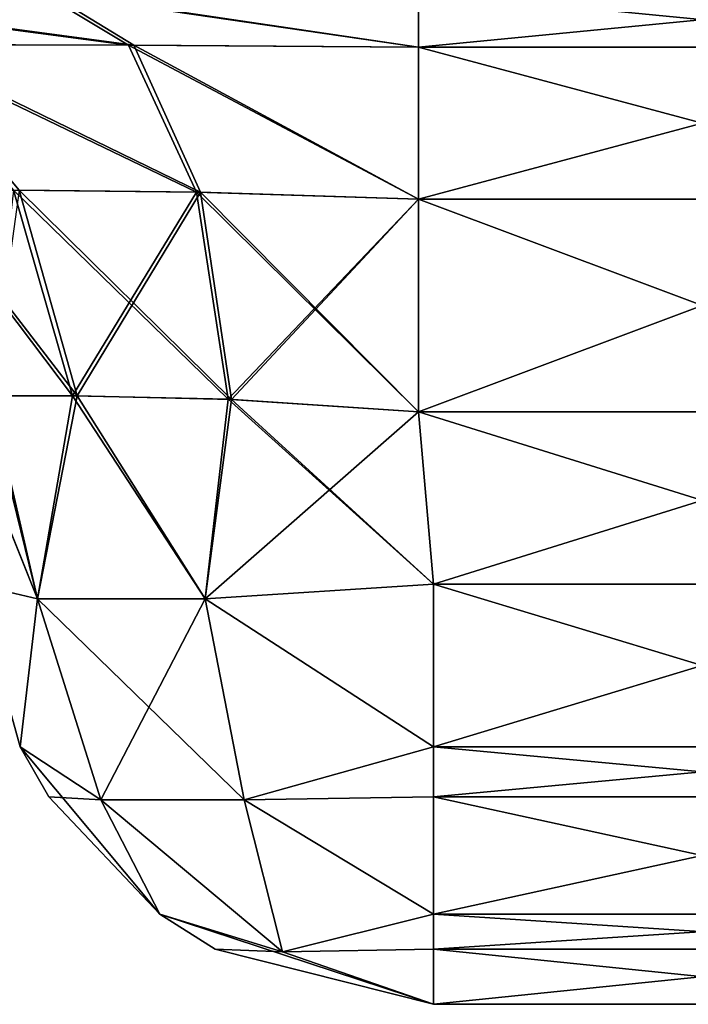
# Model space of a CAD drawing. Header units: millimetres. Extents: x -125 to 125, y -4 to 53.
# Tile 122 of 140: x 122.712 to 123.439, y -3.1 to -2.03. Entities that reach past the tile are written whole.
import ezdxf

# ---------------------------------------------------------------- set-up
doc = ezdxf.new("R2010")
doc.units = ezdxf.units.MM
doc.header["$LTSCALE"] = 65.185185
for name, color, linetype in [('279', 7, 'CONTINUOUS'), ('288', 7, 'CONTINUOUS'), ('300', 7, 'CONTINUOUS'), ('301', 7, 'CONTINUOUS'), ('306', 7, 'CONTINUOUS'), ('307', 7, 'CONTINUOUS'), ('338', 7, 'CONTINUOUS'), ('339', 7, 'CONTINUOUS'), ('342', 7, 'CONTINUOUS'), ('343', 7, 'CONTINUOUS'), ('394', 7, 'CONTINUOUS'), ('395', 7, 'CONTINUOUS'), ('396', 7, 'CONTINUOUS'), ('397', 7, 'CONTINUOUS'), ('398', 7, 'CONTINUOUS'), ('402', 7, 'CONTINUOUS'), ('403', 7, 'CONTINUOUS'), ('404', 7, 'CONTINUOUS'), ('405', 7, 'CONTINUOUS'), ('406', 7, 'CONTINUOUS'), ('485', 7, 'CONTINUOUS'), ('486', 7, 'CONTINUOUS'), ('487', 7, 'CONTINUOUS'), ('489', 7, 'CONTINUOUS'), ('490', 7, 'CONTINUOUS'), ('491', 7, 'CONTINUOUS'), ('495', 7, 'CONTINUOUS'), ('496', 7, 'CONTINUOUS'), ('497', 7, 'CONTINUOUS'), ('499', 7, 'CONTINUOUS'), ('500', 7, 'CONTINUOUS'), ('501', 7, 'CONTINUOUS')]:
    doc.layers.add(name, color=color, linetype=linetype)

msp = doc.modelspace()

# ---------------------------------------------------------------- linework, layer by layer
at = {"layer": '279', "color": 7, "linetype": 'Continuous'}
for points in [[(123.7456, -3.1, -41.0418), (123.7456, -3.1, -38.9582), (123.1619, -3.1, -41.0418), (123.7456, -3.1, -41.0418)], [(123.1619, -3.1, -41.0418), (123.7456, -3.1, -38.9582), (123.1619, -3.1, -38.9582), (123.1619, -3.1, -41.0418)]]:
    msp.add_3dface(points, dxfattribs=at)
at = {"layer": '288', "color": 7, "linetype": 'Continuous'}
for points in [[(123.7456, -3.1, 38.9582), (123.7456, -3.1, 41.0418), (123.1619, -3.1, 38.9582), (123.7456, -3.1, 38.9582)], [(123.1619, -3.1, 38.9582), (123.7456, -3.1, 41.0418), (123.1619, -3.1, 41.0418), (123.1619, -3.1, 38.9582)]]:
    msp.add_3dface(points, dxfattribs=at)
at = {"layer": '300', "color": 7, "linetype": 'Continuous'}
for points in [[(123.1619, -2.6436, -38.4601), (123.7456, -2.6436, -38.4601), (123.1456, -2.4564, -38.4437), (123.1619, -2.6436, -38.4601)], [(123.7456, -2.6436, -38.4601), (123.762, -2.4564, -38.4437), (123.1456, -2.4564, -38.4437), (123.7456, -2.6436, -38.4601)]]:
    msp.add_3dface(points, dxfattribs=at)
at = {"layer": '301', "color": 7, "linetype": 'Continuous'}
for points in [[(123.1619, -2.6436, -41.5399), (123.1456, -2.4564, -41.5563), (123.762, -2.4564, -41.5563), (123.1619, -2.6436, -41.5399)], [(123.7456, -2.6436, -41.5399), (123.1619, -2.6436, -41.5399), (123.762, -2.4564, -41.5563), (123.7456, -2.6436, -41.5399)]]:
    msp.add_3dface(points, dxfattribs=at)
at = {"layer": '306', "color": 7, "linetype": 'Continuous'}
for points in [[(123.1619, -2.6436, 38.4601), (123.1456, -2.4564, 38.4437), (123.762, -2.4564, 38.4437), (123.1619, -2.6436, 38.4601)], [(123.7456, -2.6436, 38.4601), (123.1619, -2.6436, 38.4601), (123.762, -2.4564, 38.4437), (123.7456, -2.6436, 38.4601)]]:
    msp.add_3dface(points, dxfattribs=at)
at = {"layer": '307', "color": 7, "linetype": 'Continuous'}
for points in [[(123.7456, -2.6436, 41.5399), (123.762, -2.4564, 41.5563), (123.1456, -2.4564, 41.5563), (123.7456, -2.6436, 41.5399)], [(123.1619, -2.6436, 41.5399), (123.7456, -2.6436, 41.5399), (123.1456, -2.4564, 41.5563), (123.1619, -2.6436, 41.5399)]]:
    msp.add_3dface(points, dxfattribs=at)
at = {"layer": '338', "color": 7, "linetype": 'Continuous'}
for points in [[(122.7318, -2.6593, -41.2898), (122.6638, -2.6436, -41.0418), (122.6798, -2.4386, -41.2409), (122.7318, -2.6593, -41.2898)], [(122.7749, -2.4387, -41.3947), (122.7318, -2.6593, -41.2898), (122.6798, -2.4386, -41.2409), (122.7749, -2.4387, -41.3947)], [(122.914, -2.6593, -41.4719), (122.7318, -2.6593, -41.2898), (122.7749, -2.4387, -41.3947), (122.914, -2.6593, -41.4719)], [(122.9426, -2.4427, -41.515), (122.914, -2.6593, -41.4719), (122.7749, -2.4387, -41.3947), (122.9426, -2.4427, -41.515)], [(123.1456, -2.4564, -41.5563), (122.914, -2.6593, -41.4719), (122.9426, -2.4427, -41.515), (123.1456, -2.4564, -41.5563)], [(123.1456, -2.4564, -41.5563), (123.1619, -2.6436, -41.5399), (122.914, -2.6593, -41.4719), (123.1456, -2.4564, -41.5563)]]:
    msp.add_3dface(points, dxfattribs=at)
at = {"layer": '339', "color": 7, "linetype": 'Continuous'}
for points in [[(122.6467, -2.4475, -38.941), (122.7318, -2.6593, -38.7102), (122.6774, -2.4391, -38.7656), (122.6467, -2.4475, -38.941)], [(122.6774, -2.4391, -38.7656), (122.7318, -2.6593, -38.7102), (122.6796, -2.4391, -38.7598), (122.6774, -2.4391, -38.7656)], [(122.6796, -2.4391, -38.7598), (122.7318, -2.6593, -38.7102), (122.7696, -2.4387, -38.6112), (122.6796, -2.4391, -38.7598)], [(122.7318, -2.6593, -38.7102), (122.914, -2.6593, -38.5281), (122.7696, -2.4387, -38.6112), (122.7318, -2.6593, -38.7102)], [(122.7696, -2.4387, -38.6112), (122.914, -2.6593, -38.5281), (122.939, -2.4425, -38.4866), (122.7696, -2.4387, -38.6112)], [(122.6467, -2.4475, -38.941), (122.6638, -2.6436, -38.9582), (122.7318, -2.6593, -38.7102), (122.6467, -2.4475, -38.941)], [(122.914, -2.6593, -38.5281), (123.1619, -2.6436, -38.4601), (122.939, -2.4425, -38.4866), (122.914, -2.6593, -38.5281)], [(123.1619, -2.6436, -38.4601), (123.1456, -2.4564, -38.4437), (122.939, -2.4425, -38.4866), (123.1619, -2.6436, -38.4601)]]:
    msp.add_3dface(points, dxfattribs=at)
at = {"layer": '342', "color": 7, "linetype": 'Continuous'}
for points in [[(122.7318, -2.6593, 38.7102), (122.6638, -2.6436, 38.9582), (122.6781, -2.4391, 38.7637), (122.7318, -2.6593, 38.7102)], [(122.7696, -2.4387, 38.6112), (122.7318, -2.6593, 38.7102), (122.6781, -2.4391, 38.7637), (122.7696, -2.4387, 38.6112)], [(122.914, -2.6593, 38.5281), (122.7318, -2.6593, 38.7102), (122.7696, -2.4387, 38.6112), (122.914, -2.6593, 38.5281)], [(122.939, -2.4425, 38.4866), (122.914, -2.6593, 38.5281), (122.7696, -2.4387, 38.6112), (122.939, -2.4425, 38.4866)], [(123.1456, -2.4564, 38.4437), (122.914, -2.6593, 38.5281), (122.939, -2.4425, 38.4866), (123.1456, -2.4564, 38.4437)], [(123.1456, -2.4564, 38.4437), (123.1619, -2.6436, 38.4601), (122.914, -2.6593, 38.5281), (123.1456, -2.4564, 38.4437)]]:
    msp.add_3dface(points, dxfattribs=at)
at = {"layer": '343', "color": 7, "linetype": 'Continuous'}
for points in [[(122.6466, -2.447, 41.059), (122.7318, -2.6593, 41.2898), (122.6787, -2.4386, 41.238), (122.6466, -2.447, 41.059)], [(122.6787, -2.4386, 41.238), (122.7318, -2.6593, 41.2898), (122.6808, -2.4386, 41.2435), (122.6787, -2.4386, 41.238)], [(122.6808, -2.4386, 41.2435), (122.7318, -2.6593, 41.2898), (122.7749, -2.4387, 41.3947), (122.6808, -2.4386, 41.2435)], [(122.7318, -2.6593, 41.2898), (122.914, -2.6593, 41.4719), (122.7749, -2.4387, 41.3947), (122.7318, -2.6593, 41.2898)], [(122.7749, -2.4387, 41.3947), (122.914, -2.6593, 41.4719), (122.9426, -2.4427, 41.515), (122.7749, -2.4387, 41.3947)], [(122.6466, -2.447, 41.059), (122.6638, -2.6436, 41.0418), (122.7318, -2.6593, 41.2898), (122.6466, -2.447, 41.059)], [(122.914, -2.6593, 41.4719), (123.1619, -2.6436, 41.5399), (122.9426, -2.4427, 41.515), (122.914, -2.6593, 41.4719)], [(123.1619, -2.6436, 41.5399), (123.1456, -2.4564, 41.5563), (122.9426, -2.4427, 41.515), (123.1619, -2.6436, 41.5399)]]:
    msp.add_3dface(points, dxfattribs=at)
at = {"layer": '394', "color": 7, "linetype": 'Continuous'}
for points in [[(123.1619, -2.6436, -41.5399), (123.7456, -2.6436, -41.5399), (123.7456, -2.8201, -41.4908), (123.1619, -2.6436, -41.5399)], [(123.1619, -2.6436, -41.5399), (123.7456, -2.8201, -41.4908), (123.1619, -2.8201, -41.4908), (123.1619, -2.6436, -41.5399)], [(123.7456, -2.8201, -41.4908), (123.7456, -2.8747, -41.4596), (123.1619, -2.8201, -41.4908), (123.7456, -2.8201, -41.4908)], [(123.1619, -2.8201, -41.4908), (123.7456, -2.8747, -41.4596), (123.1619, -2.8747, -41.4596), (123.1619, -2.8201, -41.4908)], [(123.7456, -2.8747, -41.4596), (123.7456, -3.0021, -41.3391), (123.1619, -2.8747, -41.4596), (123.7456, -2.8747, -41.4596)], [(123.1619, -2.8747, -41.4596), (123.7456, -3.0021, -41.3391), (123.1619, -3.0021, -41.3391), (123.1619, -2.8747, -41.4596)], [(123.1619, -3.0021, -41.3391), (123.7456, -3.0401, -41.2791), (123.1619, -3.0401, -41.2791), (123.1619, -3.0021, -41.3391)], [(123.7456, -3.0021, -41.3391), (123.7456, -3.0401, -41.2791), (123.1619, -3.0021, -41.3391), (123.7456, -3.0021, -41.3391)], [(123.7456, -3.0401, -41.2791), (123.7456, -3.1, -41.0418), (123.1619, -3.0401, -41.2791), (123.7456, -3.0401, -41.2791)], [(123.7456, -3.1, -41.0418), (123.1619, -3.1, -41.0418), (123.1619, -3.0401, -41.2791), (123.7456, -3.1, -41.0418)]]:
    msp.add_3dface(points, dxfattribs=at)
at = {"layer": '395', "color": 7, "linetype": 'Continuous'}
for points in [[(122.6638, -2.6436, -41.0418), (122.7318, -2.6593, -41.2898), (122.713, -2.8201, -41.0418), (122.6638, -2.6436, -41.0418)], [(122.914, -2.6593, -41.4719), (123.1619, -2.6436, -41.5399), (123.1619, -2.8201, -41.4908), (122.914, -2.6593, -41.4719)], [(122.713, -2.8201, -41.0418), (122.7318, -2.6593, -41.2898), (122.8005, -2.8777, -41.2475), (122.713, -2.8201, -41.0418)], [(122.7318, -2.6593, -41.2898), (122.914, -2.6593, -41.4719), (122.8005, -2.8777, -41.2475), (122.7318, -2.6593, -41.2898)], [(122.8005, -2.8777, -41.2475), (122.914, -2.6593, -41.4719), (122.9563, -2.8777, -41.4032), (122.8005, -2.8777, -41.2475)], [(122.914, -2.6593, -41.4719), (123.1619, -2.8201, -41.4908), (122.9563, -2.8777, -41.4032), (122.914, -2.6593, -41.4719)], [(122.713, -2.8201, -41.0418), (122.8005, -2.8777, -41.2475), (122.7442, -2.8747, -41.0418), (122.713, -2.8201, -41.0418)], [(123.1619, -2.8201, -41.4908), (123.1619, -3.0021, -41.3391), (122.9563, -2.8777, -41.4032), (123.1619, -2.8201, -41.4908)], [(123.1619, -2.8201, -41.4908), (123.1619, -2.8747, -41.4596), (123.1619, -3.0021, -41.3391), (123.1619, -2.8201, -41.4908)], [(122.8005, -2.8777, -41.2475), (122.8647, -3.0021, -41.0418), (122.7442, -2.8747, -41.0418), (122.8005, -2.8777, -41.2475)], [(122.8005, -2.8777, -41.2475), (122.9563, -2.8777, -41.4032), (122.998, -3.043, -41.2058), (122.8005, -2.8777, -41.2475)], [(122.8005, -2.8777, -41.2475), (122.998, -3.043, -41.2058), (122.8647, -3.0021, -41.0418), (122.8005, -2.8777, -41.2475)], [(122.9563, -2.8777, -41.4032), (123.1619, -3.0021, -41.3391), (122.998, -3.043, -41.2058), (122.9563, -2.8777, -41.4032)], [(122.8647, -3.0021, -41.0418), (122.998, -3.043, -41.2058), (122.9246, -3.0401, -41.0418), (122.8647, -3.0021, -41.0418)], [(123.1619, -3.0021, -41.3391), (123.1619, -3.1, -41.0418), (122.998, -3.043, -41.2058), (123.1619, -3.0021, -41.3391)], [(123.1619, -3.1, -41.0418), (123.1619, -3.0021, -41.3391), (123.1619, -3.0401, -41.2791), (123.1619, -3.1, -41.0418)], [(122.998, -3.043, -41.2058), (123.1619, -3.1, -41.0418), (122.9246, -3.0401, -41.0418), (122.998, -3.043, -41.2058)]]:
    msp.add_3dface(points, dxfattribs=at)
at = {"layer": '396', "color": 7, "linetype": 'Continuous'}
for points in [[(122.6638, -2.6436, -38.9582), (122.6638, -2.6436, -41.0418), (122.713, -2.8201, -41.0418), (122.6638, -2.6436, -38.9582)], [(122.6638, -2.6436, -38.9582), (122.713, -2.8201, -41.0418), (122.713, -2.8201, -38.9582), (122.6638, -2.6436, -38.9582)], [(122.713, -2.8201, -38.9582), (122.7442, -2.8747, -41.0418), (122.7442, -2.8747, -38.9582), (122.713, -2.8201, -38.9582)], [(122.713, -2.8201, -41.0418), (122.7442, -2.8747, -41.0418), (122.713, -2.8201, -38.9582), (122.713, -2.8201, -41.0418)], [(122.7442, -2.8747, -38.9582), (122.8647, -3.0021, -41.0418), (122.8647, -3.0021, -38.9582), (122.7442, -2.8747, -38.9582)], [(122.7442, -2.8747, -41.0418), (122.8647, -3.0021, -41.0418), (122.7442, -2.8747, -38.9582), (122.7442, -2.8747, -41.0418)], [(122.8647, -3.0021, -38.9582), (122.9246, -3.0401, -41.0418), (122.9246, -3.0401, -38.9582), (122.8647, -3.0021, -38.9582)], [(122.8647, -3.0021, -41.0418), (122.9246, -3.0401, -41.0418), (122.8647, -3.0021, -38.9582), (122.8647, -3.0021, -41.0418)], [(123.1619, -3.1, -41.0418), (123.1619, -3.1, -38.9582), (122.9246, -3.0401, -38.9582), (123.1619, -3.1, -41.0418)], [(122.9246, -3.0401, -41.0418), (123.1619, -3.1, -41.0418), (122.9246, -3.0401, -38.9582), (122.9246, -3.0401, -41.0418)]]:
    msp.add_3dface(points, dxfattribs=at)
at = {"layer": '397', "color": 7, "linetype": 'Continuous'}
for points in [[(122.7318, -2.6593, -38.7102), (122.6638, -2.6436, -38.9582), (122.713, -2.8201, -38.9582), (122.7318, -2.6593, -38.7102)], [(123.1619, -2.6436, -38.4601), (122.914, -2.6593, -38.5281), (123.1619, -2.8201, -38.5092), (123.1619, -2.6436, -38.4601)], [(122.7318, -2.6593, -38.7102), (122.713, -2.8201, -38.9582), (122.8005, -2.8777, -38.7525), (122.7318, -2.6593, -38.7102)], [(122.9563, -2.8777, -38.5968), (122.7318, -2.6593, -38.7102), (122.8005, -2.8777, -38.7525), (122.9563, -2.8777, -38.5968)], [(122.914, -2.6593, -38.5281), (122.7318, -2.6593, -38.7102), (122.9563, -2.8777, -38.5968), (122.914, -2.6593, -38.5281)], [(123.1619, -2.8201, -38.5092), (122.914, -2.6593, -38.5281), (122.9563, -2.8777, -38.5968), (123.1619, -2.8201, -38.5092)], [(122.713, -2.8201, -38.9582), (122.7442, -2.8747, -38.9582), (122.8647, -3.0021, -38.9582), (122.713, -2.8201, -38.9582)], [(122.713, -2.8201, -38.9582), (122.8647, -3.0021, -38.9582), (122.8005, -2.8777, -38.7525), (122.713, -2.8201, -38.9582)], [(123.1619, -2.8201, -38.5092), (122.9563, -2.8777, -38.5968), (123.1619, -2.8747, -38.5404), (123.1619, -2.8201, -38.5092)], [(122.9563, -2.8777, -38.5968), (122.8005, -2.8777, -38.7525), (122.998, -3.043, -38.7942), (122.9563, -2.8777, -38.5968)], [(122.8005, -2.8777, -38.7525), (122.8647, -3.0021, -38.9582), (122.998, -3.043, -38.7942), (122.8005, -2.8777, -38.7525)], [(122.9563, -2.8777, -38.5968), (123.1619, -3.0021, -38.6609), (123.1619, -2.8747, -38.5404), (122.9563, -2.8777, -38.5968)], [(122.9563, -2.8777, -38.5968), (122.998, -3.043, -38.7942), (123.1619, -3.0021, -38.6609), (122.9563, -2.8777, -38.5968)], [(123.1619, -3.1, -38.9582), (122.8647, -3.0021, -38.9582), (122.9246, -3.0401, -38.9582), (123.1619, -3.1, -38.9582)], [(122.8647, -3.0021, -38.9582), (123.1619, -3.1, -38.9582), (122.998, -3.043, -38.7942), (122.8647, -3.0021, -38.9582)], [(123.1619, -3.0021, -38.6609), (122.998, -3.043, -38.7942), (123.1619, -3.0401, -38.7209), (123.1619, -3.0021, -38.6609)], [(122.998, -3.043, -38.7942), (123.1619, -3.1, -38.9582), (123.1619, -3.0401, -38.7209), (122.998, -3.043, -38.7942)]]:
    msp.add_3dface(points, dxfattribs=at)
at = {"layer": '398', "color": 7, "linetype": 'Continuous'}
for points in [[(123.7456, -2.6436, -38.4601), (123.1619, -2.8201, -38.5092), (123.7456, -2.8201, -38.5092), (123.7456, -2.6436, -38.4601)], [(123.7456, -2.6436, -38.4601), (123.1619, -2.6436, -38.4601), (123.1619, -2.8201, -38.5092), (123.7456, -2.6436, -38.4601)], [(123.7456, -2.8201, -38.5092), (123.1619, -2.8747, -38.5404), (123.7456, -2.8747, -38.5404), (123.7456, -2.8201, -38.5092)], [(123.1619, -2.8201, -38.5092), (123.1619, -2.8747, -38.5404), (123.7456, -2.8201, -38.5092), (123.1619, -2.8201, -38.5092)], [(123.7456, -2.8747, -38.5404), (123.1619, -3.0021, -38.6609), (123.7456, -3.0021, -38.6609), (123.7456, -2.8747, -38.5404)], [(123.1619, -2.8747, -38.5404), (123.1619, -3.0021, -38.6609), (123.7456, -2.8747, -38.5404), (123.1619, -2.8747, -38.5404)], [(123.7456, -3.0021, -38.6609), (123.1619, -3.0401, -38.7209), (123.7456, -3.0401, -38.7209), (123.7456, -3.0021, -38.6609)], [(123.1619, -3.0021, -38.6609), (123.1619, -3.0401, -38.7209), (123.7456, -3.0021, -38.6609), (123.1619, -3.0021, -38.6609)], [(123.1619, -3.1, -38.9582), (123.7456, -3.1, -38.9582), (123.7456, -3.0401, -38.7209), (123.1619, -3.1, -38.9582)], [(123.1619, -3.0401, -38.7209), (123.1619, -3.1, -38.9582), (123.7456, -3.0401, -38.7209), (123.1619, -3.0401, -38.7209)]]:
    msp.add_3dface(points, dxfattribs=at)
at = {"layer": '402', "color": 7, "linetype": 'Continuous'}
for points in [[(123.1619, -2.6436, 38.4601), (123.7456, -2.6436, 38.4601), (123.7456, -2.8201, 38.5092), (123.1619, -2.6436, 38.4601)], [(123.1619, -2.6436, 38.4601), (123.7456, -2.8201, 38.5092), (123.1619, -2.8201, 38.5092), (123.1619, -2.6436, 38.4601)], [(123.1619, -2.8201, 38.5092), (123.7456, -2.8747, 38.5404), (123.1619, -2.8747, 38.5404), (123.1619, -2.8201, 38.5092)], [(123.7456, -2.8201, 38.5092), (123.7456, -2.8747, 38.5404), (123.1619, -2.8201, 38.5092), (123.7456, -2.8201, 38.5092)], [(123.7456, -2.8747, 38.5404), (123.7456, -3.0021, 38.6609), (123.1619, -2.8747, 38.5404), (123.7456, -2.8747, 38.5404)], [(123.1619, -2.8747, 38.5404), (123.7456, -3.0021, 38.6609), (123.1619, -3.0021, 38.6609), (123.1619, -2.8747, 38.5404)], [(123.7456, -3.0021, 38.6609), (123.7456, -3.0401, 38.7209), (123.1619, -3.0021, 38.6609), (123.7456, -3.0021, 38.6609)], [(123.1619, -3.0021, 38.6609), (123.7456, -3.0401, 38.7209), (123.1619, -3.0401, 38.7209), (123.1619, -3.0021, 38.6609)], [(123.7456, -3.0401, 38.7209), (123.7456, -3.1, 38.9582), (123.1619, -3.0401, 38.7209), (123.7456, -3.0401, 38.7209)], [(123.7456, -3.1, 38.9582), (123.1619, -3.1, 38.9582), (123.1619, -3.0401, 38.7209), (123.7456, -3.1, 38.9582)]]:
    msp.add_3dface(points, dxfattribs=at)
at = {"layer": '403', "color": 7, "linetype": 'Continuous'}
for points in [[(122.6638, -2.6436, 38.9582), (122.7318, -2.6593, 38.7102), (122.713, -2.8201, 38.9582), (122.6638, -2.6436, 38.9582)], [(122.914, -2.6593, 38.5281), (123.1619, -2.6436, 38.4601), (123.1619, -2.8201, 38.5092), (122.914, -2.6593, 38.5281)], [(122.713, -2.8201, 38.9582), (122.7318, -2.6593, 38.7102), (122.8005, -2.8777, 38.7525), (122.713, -2.8201, 38.9582)], [(122.7318, -2.6593, 38.7102), (122.914, -2.6593, 38.5281), (122.8005, -2.8777, 38.7525), (122.7318, -2.6593, 38.7102)], [(122.8005, -2.8777, 38.7525), (122.914, -2.6593, 38.5281), (122.9563, -2.8777, 38.5968), (122.8005, -2.8777, 38.7525)], [(122.914, -2.6593, 38.5281), (123.1619, -2.8201, 38.5092), (122.9563, -2.8777, 38.5968), (122.914, -2.6593, 38.5281)], [(122.713, -2.8201, 38.9582), (122.8005, -2.8777, 38.7525), (122.7442, -2.8747, 38.9582), (122.713, -2.8201, 38.9582)], [(123.1619, -2.8201, 38.5092), (123.1619, -3.0021, 38.6609), (122.9563, -2.8777, 38.5968), (123.1619, -2.8201, 38.5092)], [(123.1619, -2.8201, 38.5092), (123.1619, -2.8747, 38.5404), (123.1619, -3.0021, 38.6609), (123.1619, -2.8201, 38.5092)], [(122.8005, -2.8777, 38.7525), (122.8647, -3.0021, 38.9582), (122.7442, -2.8747, 38.9582), (122.8005, -2.8777, 38.7525)], [(122.8005, -2.8777, 38.7525), (122.998, -3.043, 38.7942), (122.8647, -3.0021, 38.9582), (122.8005, -2.8777, 38.7525)], [(122.8005, -2.8777, 38.7525), (122.9563, -2.8777, 38.5968), (122.998, -3.043, 38.7942), (122.8005, -2.8777, 38.7525)], [(122.9563, -2.8777, 38.5968), (123.1619, -3.0021, 38.6609), (122.998, -3.043, 38.7942), (122.9563, -2.8777, 38.5968)], [(122.8647, -3.0021, 38.9582), (122.998, -3.043, 38.7942), (122.9246, -3.0401, 38.9582), (122.8647, -3.0021, 38.9582)], [(123.1619, -3.0021, 38.6609), (123.1619, -3.1, 38.9582), (122.998, -3.043, 38.7942), (123.1619, -3.0021, 38.6609)], [(123.1619, -3.1, 38.9582), (123.1619, -3.0021, 38.6609), (123.1619, -3.0401, 38.7209), (123.1619, -3.1, 38.9582)], [(122.998, -3.043, 38.7942), (123.1619, -3.1, 38.9582), (122.9246, -3.0401, 38.9582), (122.998, -3.043, 38.7942)]]:
    msp.add_3dface(points, dxfattribs=at)
at = {"layer": '404', "color": 7, "linetype": 'Continuous'}
for points in [[(122.6638, -2.6436, 41.0418), (122.713, -2.8201, 38.9582), (122.713, -2.8201, 41.0418), (122.6638, -2.6436, 41.0418)], [(122.6638, -2.6436, 41.0418), (122.6638, -2.6436, 38.9582), (122.713, -2.8201, 38.9582), (122.6638, -2.6436, 41.0418)], [(122.713, -2.8201, 41.0418), (122.7442, -2.8747, 38.9582), (122.7442, -2.8747, 41.0418), (122.713, -2.8201, 41.0418)], [(122.713, -2.8201, 38.9582), (122.7442, -2.8747, 38.9582), (122.713, -2.8201, 41.0418), (122.713, -2.8201, 38.9582)], [(122.7442, -2.8747, 41.0418), (122.8647, -3.0021, 38.9582), (122.8647, -3.0021, 41.0418), (122.7442, -2.8747, 41.0418)], [(122.7442, -2.8747, 38.9582), (122.8647, -3.0021, 38.9582), (122.7442, -2.8747, 41.0418), (122.7442, -2.8747, 38.9582)], [(122.8647, -3.0021, 41.0418), (122.9246, -3.0401, 38.9582), (122.9246, -3.0401, 41.0418), (122.8647, -3.0021, 41.0418)], [(122.8647, -3.0021, 38.9582), (122.9246, -3.0401, 38.9582), (122.8647, -3.0021, 41.0418), (122.8647, -3.0021, 38.9582)], [(123.1619, -3.1, 38.9582), (123.1619, -3.1, 41.0418), (122.9246, -3.0401, 41.0418), (123.1619, -3.1, 38.9582)], [(122.9246, -3.0401, 38.9582), (123.1619, -3.1, 38.9582), (122.9246, -3.0401, 41.0418), (122.9246, -3.0401, 38.9582)]]:
    msp.add_3dface(points, dxfattribs=at)
at = {"layer": '405', "color": 7, "linetype": 'Continuous'}
for points in [[(122.7318, -2.6593, 41.2898), (122.6638, -2.6436, 41.0418), (122.713, -2.8201, 41.0418), (122.7318, -2.6593, 41.2898)], [(123.1619, -2.6436, 41.5399), (122.914, -2.6593, 41.4719), (123.1619, -2.8201, 41.4908), (123.1619, -2.6436, 41.5399)], [(122.7318, -2.6593, 41.2898), (122.713, -2.8201, 41.0418), (122.8005, -2.8777, 41.2475), (122.7318, -2.6593, 41.2898)], [(122.914, -2.6593, 41.4719), (122.7318, -2.6593, 41.2898), (122.9563, -2.8777, 41.4032), (122.914, -2.6593, 41.4719)], [(122.9563, -2.8777, 41.4032), (122.7318, -2.6593, 41.2898), (122.8005, -2.8777, 41.2475), (122.9563, -2.8777, 41.4032)], [(123.1619, -2.8201, 41.4908), (122.914, -2.6593, 41.4719), (122.9563, -2.8777, 41.4032), (123.1619, -2.8201, 41.4908)], [(122.713, -2.8201, 41.0418), (122.8647, -3.0021, 41.0418), (122.8005, -2.8777, 41.2475), (122.713, -2.8201, 41.0418)], [(122.713, -2.8201, 41.0418), (122.7442, -2.8747, 41.0418), (122.8647, -3.0021, 41.0418), (122.713, -2.8201, 41.0418)], [(123.1619, -2.8201, 41.4908), (122.9563, -2.8777, 41.4032), (123.1619, -2.8747, 41.4596), (123.1619, -2.8201, 41.4908)], [(122.9563, -2.8777, 41.4032), (122.8005, -2.8777, 41.2475), (122.998, -3.043, 41.2058), (122.9563, -2.8777, 41.4032)], [(122.8005, -2.8777, 41.2475), (122.8647, -3.0021, 41.0418), (122.998, -3.043, 41.2058), (122.8005, -2.8777, 41.2475)], [(122.9563, -2.8777, 41.4032), (123.1619, -3.0021, 41.3391), (123.1619, -2.8747, 41.4596), (122.9563, -2.8777, 41.4032)], [(122.9563, -2.8777, 41.4032), (122.998, -3.043, 41.2058), (123.1619, -3.0021, 41.3391), (122.9563, -2.8777, 41.4032)], [(122.8647, -3.0021, 41.0418), (123.1619, -3.1, 41.0418), (122.998, -3.043, 41.2058), (122.8647, -3.0021, 41.0418)], [(123.1619, -3.1, 41.0418), (122.8647, -3.0021, 41.0418), (122.9246, -3.0401, 41.0418), (123.1619, -3.1, 41.0418)], [(123.1619, -3.0021, 41.3391), (122.998, -3.043, 41.2058), (123.1619, -3.0401, 41.2791), (123.1619, -3.0021, 41.3391)], [(122.998, -3.043, 41.2058), (123.1619, -3.1, 41.0418), (123.1619, -3.0401, 41.2791), (122.998, -3.043, 41.2058)]]:
    msp.add_3dface(points, dxfattribs=at)
at = {"layer": '406', "color": 7, "linetype": 'Continuous'}
for points in [[(123.7456, -2.6436, 41.5399), (123.1619, -2.6436, 41.5399), (123.1619, -2.8201, 41.4908), (123.7456, -2.6436, 41.5399)], [(123.7456, -2.6436, 41.5399), (123.1619, -2.8201, 41.4908), (123.7456, -2.8201, 41.4908), (123.7456, -2.6436, 41.5399)], [(123.1619, -2.8201, 41.4908), (123.1619, -2.8747, 41.4596), (123.7456, -2.8201, 41.4908), (123.1619, -2.8201, 41.4908)], [(123.7456, -2.8201, 41.4908), (123.1619, -2.8747, 41.4596), (123.7456, -2.8747, 41.4596), (123.7456, -2.8201, 41.4908)], [(123.7456, -2.8747, 41.4596), (123.1619, -3.0021, 41.3391), (123.7456, -3.0021, 41.3391), (123.7456, -2.8747, 41.4596)], [(123.1619, -2.8747, 41.4596), (123.1619, -3.0021, 41.3391), (123.7456, -2.8747, 41.4596), (123.1619, -2.8747, 41.4596)], [(123.1619, -3.0021, 41.3391), (123.1619, -3.0401, 41.2791), (123.7456, -3.0021, 41.3391), (123.1619, -3.0021, 41.3391)], [(123.7456, -3.0021, 41.3391), (123.1619, -3.0401, 41.2791), (123.7456, -3.0401, 41.2791), (123.7456, -3.0021, 41.3391)], [(123.1619, -3.1, 41.0418), (123.7456, -3.1, 41.0418), (123.7456, -3.0401, 41.2791), (123.1619, -3.1, 41.0418)], [(123.1619, -3.0401, 41.2791), (123.1619, -3.1, 41.0418), (123.7456, -3.0401, 41.2791), (123.1619, -3.0401, 41.2791)]]:
    msp.add_3dface(points, dxfattribs=at)
at = {"layer": '485', "color": 7, "linetype": 'Continuous'}
for points in [[(123.1456, -2, 37.9456), (123.762, -2, 37.9456), (123.762, -2.0599, 38.1829), (123.1456, -2, 37.9456)], [(123.1456, -2.0599, 38.1829), (123.1456, -2, 37.9456), (123.762, -2.0599, 38.1829), (123.1456, -2.0599, 38.1829)], [(123.1456, -2.2252, 38.3633), (123.1456, -2.0599, 38.1829), (123.762, -2.2252, 38.3633), (123.1456, -2.2252, 38.3633)], [(123.762, -2.2252, 38.3633), (123.1456, -2.0599, 38.1829), (123.762, -2.0599, 38.1829), (123.762, -2.2252, 38.3633)], [(123.762, -2.4564, 38.4437), (123.1456, -2.2252, 38.3633), (123.762, -2.2252, 38.3633), (123.762, -2.4564, 38.4437)], [(123.762, -2.4564, 38.4437), (123.1456, -2.4564, 38.4437), (123.1456, -2.2252, 38.3633), (123.762, -2.4564, 38.4437)]]:
    msp.add_3dface(points, dxfattribs=at)
at = {"layer": '486', "color": 7, "linetype": 'Continuous'}
for points in [[(122.3968, -2, 38.2837), (122.7348, -2, 38.0338), (122.8307, -2.0577, 38.2463), (122.3968, -2, 38.2837)], [(122.5712, -2.0571, 38.4368), (122.3968, -2, 38.2837), (122.8307, -2.0577, 38.2463), (122.5712, -2.0571, 38.4368)], [(122.7348, -2, 38.0338), (123.1456, -2.0599, 38.1829), (122.8307, -2.0577, 38.2463), (122.7348, -2, 38.0338)], [(122.7348, -2, 38.0338), (123.1456, -2, 37.9456), (123.1456, -2.0599, 38.1829), (122.7348, -2, 38.0338)], [(122.9044, -2.2175, 38.4099), (122.5712, -2.0571, 38.4368), (122.8307, -2.0577, 38.2463), (122.9044, -2.2175, 38.4099)], [(122.7057, -2.2154, 38.555), (122.5712, -2.0571, 38.4368), (122.9044, -2.2175, 38.4099), (122.7057, -2.2154, 38.555)], [(123.1456, -2.2252, 38.3633), (122.9044, -2.2175, 38.4099), (122.8307, -2.0577, 38.2463), (123.1456, -2.2252, 38.3633)], [(123.1456, -2.0599, 38.1829), (123.1456, -2.2252, 38.3633), (122.8307, -2.0577, 38.2463), (123.1456, -2.0599, 38.1829)], [(122.939, -2.4425, 38.4866), (122.7696, -2.4387, 38.6112), (122.7057, -2.2154, 38.555), (122.939, -2.4425, 38.4866)], [(122.939, -2.4425, 38.4866), (122.7057, -2.2154, 38.555), (122.9044, -2.2175, 38.4099), (122.939, -2.4425, 38.4866)], [(123.1456, -2.2252, 38.3633), (123.1456, -2.4564, 38.4437), (122.9044, -2.2175, 38.4099), (123.1456, -2.2252, 38.3633)], [(123.1456, -2.4564, 38.4437), (122.939, -2.4425, 38.4866), (122.9044, -2.2175, 38.4099), (123.1456, -2.4564, 38.4437)]]:
    msp.add_3dface(points, dxfattribs=at)
at = {"layer": '487', "color": 7, "linetype": 'Continuous'}
for points in [[(122.7057, -2.2154, 38.555), (122.7696, -2.4387, 38.6112), (122.6047, -2.2203, 38.734), (122.7057, -2.2154, 38.555)], [(122.7696, -2.4387, 38.6112), (122.6781, -2.4391, 38.7637), (122.6047, -2.2203, 38.734), (122.7696, -2.4387, 38.6112)]]:
    msp.add_3dface(points, dxfattribs=at)
at = {"layer": '489', "color": 7, "linetype": 'Continuous'}
msp.add_3dface([(122.6808, -2.4386, 41.2435), (122.7749, -2.4387, 41.3947), (122.7118, -2.2154, 41.4519), (122.6808, -2.4386, 41.2435)], dxfattribs=at)
at = {"layer": '490', "color": 7, "linetype": 'Continuous'}
for points in [[(122.742, -2, 41.9694), (122.4074, -2, 41.7281), (122.8362, -2.0577, 41.7561), (122.742, -2, 41.9694)], [(122.4074, -2, 41.7281), (122.5792, -2.0571, 41.5722), (122.8362, -2.0577, 41.7561), (122.4074, -2, 41.7281)], [(123.1456, -2.0599, 41.8171), (122.742, -2, 41.9694), (122.8362, -2.0577, 41.7561), (123.1456, -2.0599, 41.8171)], [(123.1456, -2, 42.0544), (122.742, -2, 41.9694), (123.1456, -2.0599, 41.8171), (123.1456, -2, 42.0544)], [(122.5792, -2.0571, 41.5722), (122.9086, -2.2176, 41.592), (122.8362, -2.0577, 41.7561), (122.5792, -2.0571, 41.5722)], [(122.5792, -2.0571, 41.5722), (122.7118, -2.2154, 41.4519), (122.9086, -2.2176, 41.592), (122.5792, -2.0571, 41.5722)], [(122.9086, -2.2176, 41.592), (123.1456, -2.2252, 41.6367), (122.8362, -2.0577, 41.7561), (122.9086, -2.2176, 41.592)], [(123.1456, -2.2252, 41.6367), (123.1456, -2.0599, 41.8171), (122.8362, -2.0577, 41.7561), (123.1456, -2.2252, 41.6367)], [(122.7118, -2.2154, 41.4519), (122.7749, -2.4387, 41.3947), (122.9086, -2.2176, 41.592), (122.7118, -2.2154, 41.4519)], [(122.7749, -2.4387, 41.3947), (122.9426, -2.4427, 41.515), (122.9086, -2.2176, 41.592), (122.7749, -2.4387, 41.3947)], [(122.9426, -2.4427, 41.515), (123.1456, -2.2252, 41.6367), (122.9086, -2.2176, 41.592), (122.9426, -2.4427, 41.515)], [(122.9426, -2.4427, 41.515), (123.1456, -2.4564, 41.5563), (123.1456, -2.2252, 41.6367), (122.9426, -2.4427, 41.515)]]:
    msp.add_3dface(points, dxfattribs=at)
at = {"layer": '491', "color": 7, "linetype": 'Continuous'}
for points in [[(123.762, -2, 42.0544), (123.1456, -2, 42.0544), (123.1456, -2.0599, 41.8171), (123.762, -2, 42.0544)], [(123.762, -2, 42.0544), (123.1456, -2.0599, 41.8171), (123.762, -2.0599, 41.8171), (123.762, -2, 42.0544)], [(123.762, -2.0599, 41.8171), (123.1456, -2.2252, 41.6367), (123.762, -2.2252, 41.6367), (123.762, -2.0599, 41.8171)], [(123.1456, -2.0599, 41.8171), (123.1456, -2.2252, 41.6367), (123.762, -2.0599, 41.8171), (123.1456, -2.0599, 41.8171)], [(123.1456, -2.2252, 41.6367), (123.1456, -2.4564, 41.5563), (123.762, -2.2252, 41.6367), (123.1456, -2.2252, 41.6367)], [(123.1456, -2.4564, 41.5563), (123.762, -2.4564, 41.5563), (123.762, -2.2252, 41.6367), (123.1456, -2.4564, 41.5563)]]:
    msp.add_3dface(points, dxfattribs=at)
at = {"layer": '495', "color": 7, "linetype": 'Continuous'}
for points in [[(123.1456, -2, -42.0544), (123.762, -2, -42.0544), (123.762, -2.0599, -41.8171), (123.1456, -2, -42.0544)], [(123.1456, -2.0599, -41.8171), (123.1456, -2, -42.0544), (123.762, -2.0599, -41.8171), (123.1456, -2.0599, -41.8171)], [(123.762, -2.2252, -41.6367), (123.1456, -2.0599, -41.8171), (123.762, -2.0599, -41.8171), (123.762, -2.2252, -41.6367)], [(123.1456, -2.2252, -41.6367), (123.1456, -2.0599, -41.8171), (123.762, -2.2252, -41.6367), (123.1456, -2.2252, -41.6367)], [(123.762, -2.4564, -41.5563), (123.1456, -2.2252, -41.6367), (123.762, -2.2252, -41.6367), (123.762, -2.4564, -41.5563)], [(123.762, -2.4564, -41.5563), (123.1456, -2.4564, -41.5563), (123.1456, -2.2252, -41.6367), (123.762, -2.4564, -41.5563)]]:
    msp.add_3dface(points, dxfattribs=at)
at = {"layer": '496', "color": 7, "linetype": 'Continuous'}
for points in [[(122.5792, -2.0571, -41.5722), (122.4074, -2, -41.7281), (122.8362, -2.0577, -41.7561), (122.5792, -2.0571, -41.5722)], [(122.4074, -2, -41.7281), (122.742, -2, -41.9694), (122.8362, -2.0577, -41.7561), (122.4074, -2, -41.7281)], [(122.742, -2, -41.9694), (123.1456, -2, -42.0544), (123.1456, -2.0599, -41.8171), (122.742, -2, -41.9694)], [(122.742, -2, -41.9694), (123.1456, -2.0599, -41.8171), (122.8362, -2.0577, -41.7561), (122.742, -2, -41.9694)], [(122.7118, -2.2154, -41.4519), (122.5792, -2.0571, -41.5722), (122.9086, -2.2176, -41.592), (122.7118, -2.2154, -41.4519)], [(122.9086, -2.2176, -41.592), (122.5792, -2.0571, -41.5722), (122.8362, -2.0577, -41.7561), (122.9086, -2.2176, -41.592)], [(123.1456, -2.0599, -41.8171), (123.1456, -2.2252, -41.6367), (122.8362, -2.0577, -41.7561), (123.1456, -2.0599, -41.8171)], [(123.1456, -2.2252, -41.6367), (122.9086, -2.2176, -41.592), (122.8362, -2.0577, -41.7561), (123.1456, -2.2252, -41.6367)], [(122.9426, -2.4427, -41.515), (122.7118, -2.2154, -41.4519), (122.9086, -2.2176, -41.592), (122.9426, -2.4427, -41.515)], [(122.9426, -2.4427, -41.515), (122.7749, -2.4387, -41.3947), (122.7118, -2.2154, -41.4519), (122.9426, -2.4427, -41.515)], [(123.1456, -2.2252, -41.6367), (123.1456, -2.4564, -41.5563), (122.9086, -2.2176, -41.592), (123.1456, -2.2252, -41.6367)], [(123.1456, -2.4564, -41.5563), (122.9426, -2.4427, -41.515), (122.9086, -2.2176, -41.592), (123.1456, -2.4564, -41.5563)]]:
    msp.add_3dface(points, dxfattribs=at)
at = {"layer": '497', "color": 7, "linetype": 'Continuous'}
for points in [[(122.7118, -2.2154, -41.4519), (122.7749, -2.4387, -41.3947), (122.6064, -2.2201, -41.2704), (122.7118, -2.2154, -41.4519)], [(122.7749, -2.4387, -41.3947), (122.6798, -2.4386, -41.2409), (122.6064, -2.2201, -41.2704), (122.7749, -2.4387, -41.3947)]]:
    msp.add_3dface(points, dxfattribs=at)
at = {"layer": '499', "color": 7, "linetype": 'Continuous'}
msp.add_3dface([(122.6796, -2.4391, -38.7598), (122.7696, -2.4387, -38.6112), (122.7057, -2.2154, -38.555), (122.6796, -2.4391, -38.7598)], dxfattribs=at)
at = {"layer": '500', "color": 7, "linetype": 'Continuous'}
for points in [[(122.7348, -2, -38.0338), (122.3968, -2, -38.2837), (122.8307, -2.0577, -38.2464), (122.7348, -2, -38.0338)], [(122.3968, -2, -38.2837), (122.5712, -2.0571, -38.4368), (122.8307, -2.0577, -38.2464), (122.3968, -2, -38.2837)], [(123.1456, -2, -37.9456), (122.7348, -2, -38.0338), (123.1456, -2.0599, -38.1829), (123.1456, -2, -37.9456)], [(123.1456, -2.0599, -38.1829), (122.7348, -2, -38.0338), (122.8307, -2.0577, -38.2464), (123.1456, -2.0599, -38.1829)], [(122.5712, -2.0571, -38.4368), (122.9044, -2.2175, -38.4099), (122.8307, -2.0577, -38.2464), (122.5712, -2.0571, -38.4368)], [(122.5712, -2.0571, -38.4368), (122.7057, -2.2154, -38.555), (122.9044, -2.2175, -38.4099), (122.5712, -2.0571, -38.4368)], [(123.1456, -2.2252, -38.3633), (123.1456, -2.0599, -38.1829), (122.8307, -2.0577, -38.2464), (123.1456, -2.2252, -38.3633)], [(122.9044, -2.2175, -38.4099), (123.1456, -2.2252, -38.3633), (122.8307, -2.0577, -38.2464), (122.9044, -2.2175, -38.4099)], [(122.7057, -2.2154, -38.555), (122.7696, -2.4387, -38.6112), (122.9044, -2.2175, -38.4099), (122.7057, -2.2154, -38.555)], [(122.7696, -2.4387, -38.6112), (122.939, -2.4425, -38.4866), (122.9044, -2.2175, -38.4099), (122.7696, -2.4387, -38.6112)], [(122.939, -2.4425, -38.4866), (123.1456, -2.2252, -38.3633), (122.9044, -2.2175, -38.4099), (122.939, -2.4425, -38.4866)], [(122.939, -2.4425, -38.4866), (123.1456, -2.4564, -38.4437), (123.1456, -2.2252, -38.3633), (122.939, -2.4425, -38.4866)]]:
    msp.add_3dface(points, dxfattribs=at)
at = {"layer": '501', "color": 7, "linetype": 'Continuous'}
for points in [[(123.762, -2, -37.9456), (123.1456, -2, -37.9456), (123.1456, -2.0599, -38.1829), (123.762, -2, -37.9456)], [(123.762, -2, -37.9456), (123.1456, -2.0599, -38.1829), (123.762, -2.0599, -38.1829), (123.762, -2, -37.9456)], [(123.1456, -2.0599, -38.1829), (123.1456, -2.2252, -38.3633), (123.762, -2.0599, -38.1829), (123.1456, -2.0599, -38.1829)], [(123.762, -2.0599, -38.1829), (123.1456, -2.2252, -38.3633), (123.762, -2.2252, -38.3633), (123.762, -2.0599, -38.1829)], [(123.1456, -2.2252, -38.3633), (123.1456, -2.4564, -38.4437), (123.762, -2.2252, -38.3633), (123.1456, -2.2252, -38.3633)], [(123.1456, -2.4564, -38.4437), (123.762, -2.4564, -38.4437), (123.762, -2.2252, -38.3633), (123.1456, -2.4564, -38.4437)]]:
    msp.add_3dface(points, dxfattribs=at)

doc.saveas('drawing.dxf')
